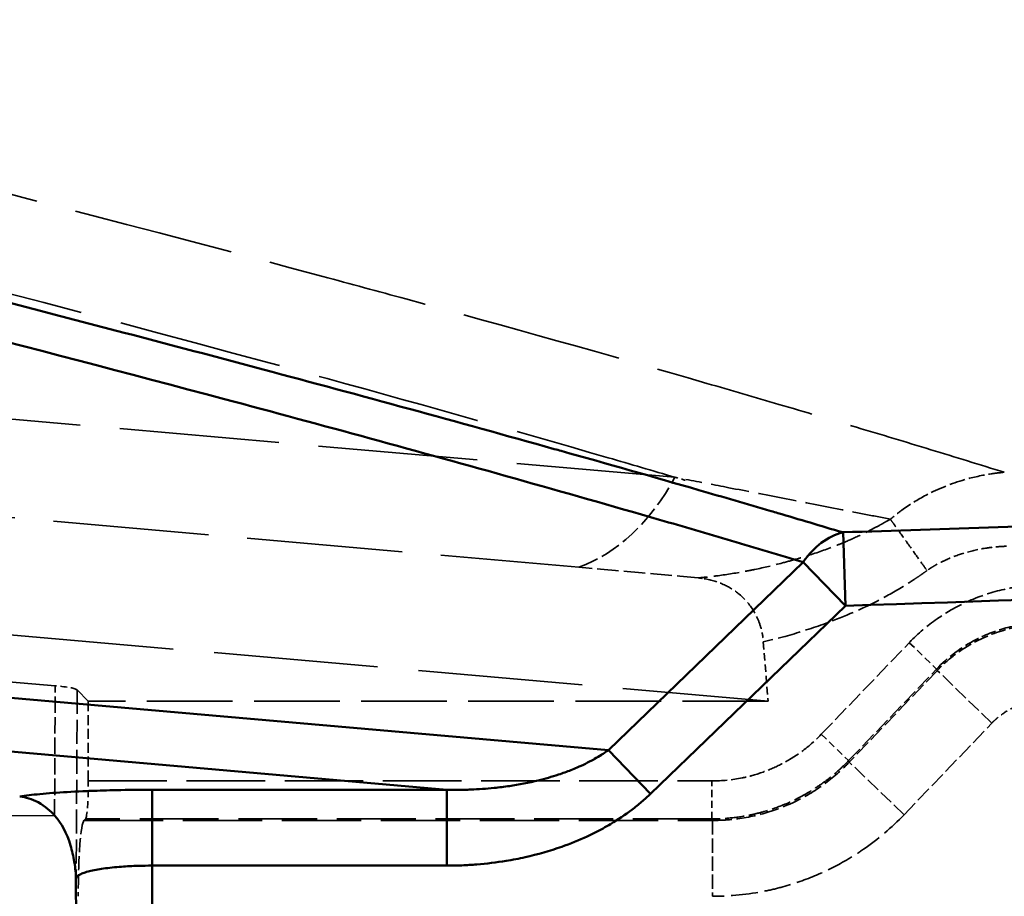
# Model space of a CAD drawing. Header units: millimetres. Extents: x 3367 to 6255, y 2001 to 4216.
# Tile 220 of 256: x 4507 to 4533, y 2791 to 2814. Entities that reach past the tile are written whole.
import ezdxf

# ---------------------------------------------------------------- set-up
doc = ezdxf.new("R2010")
doc.units = ezdxf.units.MM
doc.linetypes.add('DASHED', pattern=[0.2067, 0.1654, -0.0413])
for name, color, linetype, lineweight in [('Sichtbare Kanten(DIN)', 7, 'Continuous', 50), ('Sichtbare tangentiale Kanten(DIN)', 7, 'Continuous', 50), ('Verdeckte Kanten(DIN)', 7, 'DASHED', 35), ('Verdeckte tangentiale Kanten(DIN)', 7, 'DASHED', 35)]:
    doc.layers.add(name, color=color, linetype=linetype, lineweight=lineweight)

msp = doc.modelspace()

# ---------------------------------------------------------------- linework, layer by layer
msp.add_line((4117.48436, 2793.35177), (4507.71004, 2793.35179))
at = {"layer": 'Sichtbare Kanten(DIN)'}
msp.add_line((4508.32253, 2774.16945), (4508.27116, 2791.69271), dxfattribs=at)
for points, knots in [([(4507.71004, 2793.35179), (4507.61235, 2793.4593), (4507.46782, 2793.59584), (4507.12034, 2793.78596), (4506.95664, 2793.83801), (4506.79385, 2793.85226)], [0.0000048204, 0.0000048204, 0.0000048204, 0.0000048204, 0.0511102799, 0.0511102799, 0.0922076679, 0.0922076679, 0.0922076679, 0.0922076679]), ([(4508.26076, 2791.88858), (4508.25336, 2791.95922), (4508.24269, 2792.04427), (4508.20319, 2792.28274), (4508.17076, 2792.42834), (4508.03025, 2792.89196), (4507.89159, 2793.15196), (4507.71, 2793.3518)], [-0.162910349, -0.162910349, -0.162910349, -0.162910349, -0.136274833, -0.136274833, -0.095014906, -0.095014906, -0.000004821, -0.000004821, -0.000004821, -0.000004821])]:
    msp.add_open_spline(points, degree=3, knots=knots, dxfattribs=at)
msp.add_open_spline([(4508.27117, 2791.69271), (4508.27097, 2791.75823), (4508.26741, 2791.82385), (4508.26061, 2791.88905)], degree=3, dxfattribs=at)
at = {"layer": 'Sichtbare tangentiale Kanten(DIN)'}
for p, q in [((4430.97031, 2803.05737), (4522.25438, 2795.07105)), ((4429.30953, 2801.78952), (4518.0105, 2794.02919)), ((4528.41483, 2800.78875), (4528.47817, 2798.86224)), ((4522.25438, 2795.07105), (4527.37098, 2800.0094)), ((4528.47817, 2798.86224), (4527.37098, 2800.0094)), ((4528.47817, 2798.86224), (4523.36156, 2793.9239)), ((4523.36156, 2793.9239), (4522.25438, 2795.07105)), ((4518.0105, 2794.02919), (4510.27016, 2794.02919)), ((4510.27016, 2794.02919), (4510.27016, 2792.0368)), ((4518.0105, 2792.0368), (4518.0105, 2794.02919)), ((4510.32252, 2774.17531), (4510.27016, 2792.0368)), ((4510.27016, 2792.0368), (4518.0105, 2792.0368))]:
    msp.add_line(p, q, dxfattribs=at)
for centre, major_axis, ratio, start_param, end_param in [((4571.52155, 1495.17023), (-322.05365, 1316.21349), 0.59769248, 5.94537095, 5.94737057), ((4528.47817, 2798.86224), (-0.57073, -1.91684), 0.75456464, 3.56413741, 4.3098572)]:
    msp.add_ellipse(centre, major_axis=major_axis, ratio=ratio, start_param=start_param, end_param=end_param, dxfattribs=at)
for points, knots in [([(4526.70205, 2801.29529), (4526.64351, 2801.31248), (4526.58496, 2801.32966), (4526.5264, 2801.34682), (4525.89615, 2801.53154), (4525.26495, 2801.71472), (4524.63305, 2801.89683), (4523.42991, 2802.24356), (4522.22423, 2802.58638), (4521.01577, 2802.92539), (4520.95503, 2802.94243), (4520.89428, 2802.95946), (4520.83352, 2802.97648), (4518.29524, 2803.68762), (4515.74577, 2804.3823), (4513.18809, 2805.06492), (4511.97283, 2805.38926), (4510.75571, 2805.71089), (4509.53704, 2806.03024), (4505.62791, 2807.05464), (4501.70291, 2808.05572), (4497.77197, 2809.04873), (4495.90322, 2809.5208), (4494.03313, 2809.99104), (4492.16275, 2810.4611), (4488.87472, 2811.28745), (4485.58592, 2812.11324), (4482.30212, 2812.94745), (4479.78867, 2813.58597), (4477.27814, 2814.22942), (4474.77377, 2814.88233), (4472.1483, 2815.56681), (4469.52956, 2816.26166), (4466.92128, 2816.97207), (4463.79118, 2817.8246), (4460.67616, 2818.69955), (4457.58295, 2819.60691), (4455.64425, 2820.1756), (4453.71413, 2820.75704), (4451.7943, 2821.35366), (4450.90634, 2821.62961), (4450.02059, 2821.90881), (4449.1373, 2822.19155), (4446.34424, 2823.08561), (4443.57553, 2824.01509), (4440.83894, 2824.98943), (4439.58782, 2825.43488), (4438.34349, 2825.88968), (4437.10667, 2826.35474), (4432.9336, 2827.92384), (4428.84589, 2829.60966), (4424.87404, 2831.44665), (4424.28348, 2831.71978), (4423.69548, 2831.99626), (4423.11016, 2832.27619), (4420.85143, 2833.35641), (4418.63267, 2834.48799), (4416.46111, 2835.67595), (4415.92495, 2835.96926), (4415.39166, 2836.266), (4414.86139, 2836.56627), (4414.31793, 2836.874), (4413.77728, 2837.18532), (4413.2399, 2837.50044), (4412.70901, 2837.81176), (4412.18132, 2838.1268), (4411.65709, 2838.44554), (4411.39496, 2838.60492), (4411.1337, 2838.76522), (4410.87362, 2838.92676), (4410.61354, 2839.08831), (4410.35463, 2839.2511), (4410.0959, 2839.41395)], [0, 0, 0, 0, 0.00147649, 0.00147649, 0.00147649, 0.01736671, 0.01736671, 0.01736671, 0.04762143, 0.04762143, 0.04762143, 0.04914217, 0.04914217, 0.04914217, 0.11267645, 0.11267645, 0.11267645, 0.14286429, 0.14286429, 0.14286429, 0.239698, 0.239698, 0.239698, 0.28573219, 0.28573219, 0.28573219, 0.36665785, 0.36665785, 0.36665785, 0.42859921, 0.42859921, 0.42859921, 0.49353574, 0.49353574, 0.49353574, 0.57146383, 0.57146383, 0.57146383, 0.62030619, 0.62030619, 0.62030619, 0.64289658, 0.64289658, 0.64289658, 0.71432929, 0.71432929, 0.71432929, 0.74698695, 0.74698695, 0.74698695, 0.85717428, 0.85717428, 0.85717428, 0.87355776, 0.87355776, 0.87355776, 0.93678141, 0.93678141, 0.93678141, 0.95239143, 0.95239143, 0.95239143, 0.96838936, 0.96838936, 0.96838936, 0.98419431, 0.98419431, 0.98419431, 0.99209705, 0.99209705, 0.99209705, 1, 1, 1, 1]), ([(4527.37098, 2800.0094), (4526.74344, 2800.19624), (4526.11587, 2800.383), (4525.48718, 2800.56813), (4524.85851, 2800.75325), (4524.22872, 2800.93675), (4523.59816, 2801.11909), (4522.33704, 2801.48375), (4521.0728, 2801.84378), (4519.80565, 2802.19948), (4517.27134, 2802.91088), (4514.7254, 2803.60497), (4512.17124, 2804.28668), (4507.06271, 2805.65017), (4501.9213, 2806.96419), (4496.77194, 2808.26696), (4496.04528, 2808.4508), (4495.31845, 2808.63442), (4494.59154, 2808.81792), (4490.16742, 2809.93473), (4485.73889, 2811.04517), (4481.32035, 2812.17082), (4480.75017, 2812.31608), (4480.18015, 2812.46159), (4479.61033, 2812.60741), (4475.03882, 2813.77729), (4470.48068, 2814.96673), (4465.95467, 2816.20422), (4461.10675, 2817.52973), (4456.29569, 2818.91035), (4451.5471, 2820.3816), (4451.3101, 2820.45503), (4451.07326, 2820.52869), (4450.83657, 2820.60257), (4445.85741, 2822.15691), (4440.94862, 2823.81316), (4436.15283, 2825.62539), (4434.79275, 2826.13934), (4433.44176, 2826.66583), (4432.10096, 2827.20597), (4428.71372, 2828.57051), (4425.39166, 2830.0221), (4422.15241, 2831.57859), (4419.89192, 2832.66478), (4417.67176, 2833.80206), (4415.4984, 2834.99599), (4414.41182, 2835.5929), (4413.33694, 2836.20398), (4412.27475, 2836.83006), (4411.74365, 2837.1431), (4411.21571, 2837.4599), (4410.69087, 2837.78033), (4410.42845, 2837.94054), (4410.16679, 2838.10167), (4409.90618, 2838.26401), (4409.64557, 2838.42635), (4409.386, 2838.58991), (4409.12643, 2838.75347)], [-0.00000688, -0.00000688, -0.00000688, -0.00000688, 2.99330242, 2.99330242, 2.99330242, 5.98655909, 5.98655909, 5.98655909, 11.97299899, 11.97299899, 11.97299899, 23.94598356, 23.94598356, 23.94598356, 47.89293099, 47.89293099, 47.89293099, 51.2722525, 51.2722525, 51.2722525, 71.83943722, 71.83943722, 71.83943722, 74.49350953, 74.49350953, 74.49350953, 95.78658172, 95.78658172, 95.78658172, 118.59410112, 118.59410112, 118.59410112, 119.73240351, 119.73240351, 119.73240351, 143.67916799, 143.67916799, 143.67916799, 150.47043443, 150.47043443, 150.47043443, 167.62712372, 167.62712372, 167.62712372, 179.59987188, 179.59987188, 179.59987188, 185.58569539, 185.58569539, 185.58569539, 188.57867805, 188.57867805, 188.57867805, 190.07523032, 190.07523032, 190.07523032, 191.57184191, 191.57184191, 191.57184191, 191.57184191]), ([(4699.9825, 2806.63621), (4697.25928, 2806.53565), (4694.53606, 2806.43509), (4691.81281, 2806.33515), (4690.96159, 2806.30391), (4690.11036, 2806.27272), (4689.25913, 2806.24162), (4685.68459, 2806.11101), (4682.11, 2805.98176), (4678.53539, 2805.85322), (4677.51457, 2805.81651), (4676.49375, 2805.77986), (4675.47292, 2805.74327), (4669.34456, 2805.52358), (4663.21614, 2805.30635), (4657.0876, 2805.09153), (4655.04563, 2805.01995), (4653.00365, 2804.94864), (4650.96166, 2804.87757), (4642.7915, 2804.59321), (4634.6212, 2804.31269), (4626.4508, 2804.03502), (4622.3618, 2803.89605), (4618.27277, 2803.75777), (4614.18372, 2803.61999), (4610.10184, 2803.48244), (4606.01995, 2803.3454), (4601.93803, 2803.20881), (4593.76727, 2802.93539), (4585.59645, 2802.66386), (4577.42557, 2802.39395), (4575.3772, 2802.32628), (4573.32882, 2802.25872), (4571.28044, 2802.19126), (4565.15786, 2801.98963), (4559.03525, 2801.78889), (4552.91262, 2801.58862), (4547.4653, 2801.41044), (4542.01796, 2801.23264), (4536.57062, 2801.05508), (4533.84929, 2800.96638), (4531.12797, 2800.87774), (4528.40664, 2800.78914)], [0.000000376, 0.000000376, 0.000000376, 0.000000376, 0.047618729, 0.047618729, 0.047618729, 0.062503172, 0.062503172, 0.062503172, 0.125006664, 0.125006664, 0.125006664, 0.142856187, 0.142856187, 0.142856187, 0.250012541, 0.250012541, 0.250012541, 0.285715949, 0.285715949, 0.285715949, 0.42856869, 0.42856869, 0.42856869, 0.500061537, 0.500061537, 0.500061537, 0.571429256, 0.571429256, 0.571429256, 0.714285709, 0.714285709, 0.714285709, 0.750098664, 0.750098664, 0.750098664, 0.857143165, 0.857143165, 0.857143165, 0.952381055, 0.952381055, 0.952381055, 0.999958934, 0.999958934, 0.999958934, 0.999958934]), ([(4528.47817, 2798.86224), (4542.76837, 2799.33289), (4557.05914, 2799.80364), (4571.34942, 2800.2802), (4585.651, 2800.75714), (4599.95209, 2801.23991), (4614.25254, 2801.73112), (4624.30161, 2802.0763), (4634.35037, 2802.42565), (4644.39935, 2802.7809), (4648.65089, 2802.93119), (4652.90235, 2803.08256), (4657.15384, 2803.23512), (4664.30382, 2803.4917), (4671.45383, 2803.75166), (4678.60346, 2804.01582), (4682.17835, 2804.14791), (4685.75315, 2804.28104), (4689.32791, 2804.41575), (4692.90264, 2804.55046), (4696.47733, 2804.68675), (4700.05205, 2804.82305)], [2.3925, 2.3925, 2.3925, 2.3925, 45.28636257, 45.28636257, 45.28636257, 88.21415242, 88.21415242, 88.21415242, 118.37992631, 118.37992631, 118.37992631, 131.1424947, 131.1424947, 131.1424947, 152.60610426, 152.60610426, 152.60610426, 163.33815502, 163.33815502, 163.33815502, 174.07009663, 174.07009663, 174.07009663, 174.07009663]), ([(4518.0105, 2794.02919), (4518.06312, 2794.02827), (4518.11577, 2794.02735), (4518.16841, 2794.02693), (4518.22089, 2794.02652), (4518.27336, 2794.0266), (4518.32585, 2794.02707), (4518.40345, 2794.02776), (4518.48107, 2794.02928), (4518.5587, 2794.03169), (4518.58541, 2794.03251), (4518.61213, 2794.03344), (4518.63884, 2794.03448), (4518.84407, 2794.04245), (4519.0492, 2794.0567), (4519.25384, 2794.07764), (4519.38706, 2794.09127), (4519.52007, 2794.10774), (4519.65259, 2794.12722), (4519.90816, 2794.16478), (4520.16197, 2794.21351), (4520.41307, 2794.27514), (4520.59126, 2794.31887), (4520.76807, 2794.3691), (4520.94286, 2794.42698), (4520.99891, 2794.44554), (4521.05475, 2794.46489), (4521.11034, 2794.48506), (4521.21805, 2794.52416), (4521.3248, 2794.56635), (4521.43021, 2794.61193), (4521.57984, 2794.67662), (4521.72679, 2794.74815), (4521.8692, 2794.82753), (4521.87678, 2794.83175), (4521.88434, 2794.836), (4521.89189, 2794.84026), (4521.95171, 2794.87408), (4522.01081, 2794.90919), (4522.069, 2794.94581), (4522.10086, 2794.96587), (4522.13246, 2794.98638), (4522.1636, 2795.00751), (4522.19414, 2795.02825), (4522.22425, 2795.04959), (4522.25438, 2795.07105)], [0, 0, 0, 0, 0.03576069, 0.03576069, 0.03576069, 0.07140895, 0.07140895, 0.07140895, 0.12411825, 0.12411825, 0.12411825, 0.14225767, 0.14225767, 0.14225767, 0.28162728, 0.28162728, 0.28162728, 0.37235476, 0.37235476, 0.37235476, 0.54732067, 0.54732067, 0.54732067, 0.67147744, 0.67147744, 0.67147744, 0.7112931, 0.7112931, 0.7112931, 0.78843728, 0.78843728, 0.78843728, 0.89793973, 0.89793973, 0.89793973, 0.90376437, 0.90376437, 0.90376437, 0.94991901, 0.94991901, 0.94991901, 0.97519926, 0.97519926, 0.97519926, 1, 1, 1, 1]), ([(4510.27016, 2794.02919), (4509.95487, 2794.02918), (4509.63974, 2794.02584), (4509.33327, 2794.01938), (4509.10343, 2794.01455), (4508.87831, 2794.00795), (4508.66181, 2793.99964), (4508.58963, 2793.99687), (4508.51841, 2793.99391), (4508.44824, 2793.99077), (4508.1676, 2793.97821), (4507.90417, 2793.96271), (4507.66495, 2793.94475), (4507.54535, 2793.93576), (4507.43178, 2793.92617), (4507.32513, 2793.91601), (4507.12131, 2793.8966), (4506.94282, 2793.87517), (4506.79386, 2793.85226)], [2.27650471, 2.27650471, 2.27650471, 2.27650471, 3.22394542, 3.22394542, 3.22394542, 3.93449095, 3.93449095, 3.93449095, 4.17138612, 4.17138612, 4.17138612, 5.11882682, 5.11882682, 5.11882682, 5.59253863, 5.59253863, 5.59253863, 6.49790471, 6.49790471, 6.49790471, 6.49790471]), ([(4523.36156, 2793.9239), (4523.3233, 2793.88764), (4523.28478, 2793.85113), (4523.2454, 2793.81522), (4523.206, 2793.7793), (4523.16573, 2793.74399), (4523.12476, 2793.7091), (4523.04278, 2793.63928), (4522.95802, 2793.57111), (4522.8705, 2793.50483), (4522.69536, 2793.37219), (4522.50916, 2793.24712), (4522.31306, 2793.13026), (4522.18233, 2793.05236), (4522.04722, 2792.9781), (4521.90796, 2792.90768), (4521.83836, 2792.87248), (4521.76774, 2792.83825), (4521.69616, 2792.80501), (4521.4814, 2792.70528), (4521.25801, 2792.61454), (4521.02738, 2792.53321), (4520.71991, 2792.42479), (4520.39957, 2792.33312), (4520.06992, 2792.25947), (4519.90512, 2792.22266), (4519.73791, 2792.19031), (4519.5689, 2792.16251), (4519.3153, 2792.1208), (4519.05764, 2792.08935), (4518.79736, 2792.0684), (4518.66723, 2792.05793), (4518.53645, 2792.05007), (4518.40524, 2792.04472), (4518.33963, 2792.04205), (4518.27392, 2792.04), (4518.20812, 2792.03878), (4518.14232, 2792.03756), (4518.07644, 2792.03718), (4518.0105, 2792.0368)], [-16.78231362, -16.78231362, -16.78231362, -16.78231362, -16.60095507, -16.60095507, -16.60095507, -16.41953602, -16.41953602, -16.41953602, -16.05652917, -16.05652917, -16.05652917, -15.33013457, -15.33013457, -15.33013457, -14.84584863, -14.84584863, -14.84584863, -14.6037976, -14.6037976, -14.6037976, -13.87757117, -13.87757117, -13.87757117, -12.90938364, -12.90938364, -12.90938364, -12.42535895, -12.42535895, -12.42535895, -11.69909026, -11.69909026, -11.69909026, -11.33599477, -11.33599477, -11.33599477, -11.1544536, -11.1544536, -11.1544536, -10.97291865, -10.97291865, -10.97291865, -10.97291865]), ([(4510.27016, 2792.0368), (4510.14899, 2792.03715), (4510.02788, 2792.03553), (4509.90772, 2792.03199), (4509.75711, 2792.02756), (4509.60773, 2792.02007), (4509.46601, 2792.00964), (4509.38162, 2792.00343), (4509.29995, 2791.99618), (4509.22192, 2791.98803), (4509.0644, 2791.97157), (4508.92162, 2791.95133), (4508.79779, 2791.92808), (4508.67341, 2791.90473), (4508.56813, 2791.87833), (4508.48512, 2791.84975), (4508.44375, 2791.8355), (4508.40798, 2791.82073), (4508.37832, 2791.80557), (4508.32828, 2791.78001), (4508.29571, 2791.75337), (4508.28076, 2791.72673), (4508.27439, 2791.71539), (4508.27118, 2791.70404), (4508.27116, 2791.69271)], [0, 0, 0, 0, 0.110359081, 0.110359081, 0.110359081, 0.24869735, 0.24869735, 0.24869735, 0.331077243, 0.331077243, 0.331077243, 0.497379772, 0.497379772, 0.497379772, 0.664431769, 0.664431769, 0.664431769, 0.747688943, 0.747688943, 0.747688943, 0.888143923, 0.888143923, 0.888143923, 0.94793894, 0.94793894, 0.94793894, 0.94793894])]:
    msp.add_open_spline(points, degree=3, knots=knots, dxfattribs=at)
at = {"layer": 'Verdeckte Kanten(DIN)', "ltscale": 24.699495}
msp.add_line((4431.39585, 2807.75472), (4521.47496, 2799.87382), dxfattribs=at)
at = {"layer": 'Verdeckte Kanten(DIN)', "ltscale": 26.063911}
msp.add_line((4431.39585, 2804.67223), (4526.45099, 2796.35599), dxfattribs=at)
at = {"layer": 'Verdeckte Kanten(DIN)', "ltscale": 26.167177}
msp.add_line((4479.09721, 2799.26398), (4507.72673, 2796.75922), dxfattribs=at)
at = {"layer": 'Verdeckte Kanten(DIN)', "ltscale": 1.188751}
msp.add_line((4526.31602, 2797.91056), (4526.45099, 2796.35599), dxfattribs=at)
at = {"layer": 'Verdeckte Kanten(DIN)', "ltscale": 2.587081}
msp.add_line((4508.58916, 2796.35599), (4508.30276, 2796.6509), dxfattribs=at)
at = {"layer": 'Verdeckte Kanten(DIN)', "ltscale": 13.608447}
msp.add_line((4526.45099, 2796.35599), (4508.58916, 2796.35599), dxfattribs=at)
at = {"layer": 'Verdeckte Kanten(DIN)', "ltscale": 1.59614}
msp.add_line((4508.58916, 2796.35599), (4508.5953, 2794.26086), dxfattribs=at)
at = {"layer": 'Verdeckte Kanten(DIN)', "ltscale": 0.354072}
msp.add_line((4508.5209, 2793.26466), (4508.48193, 2793.22429), dxfattribs=at)
at = {"layer": 'Verdeckte Kanten(DIN)', "ltscale": 1.065126}
msp.add_ellipse((4506.30978, 2796.6362), major_axis=(-2.00002, 0), ratio=0.08715575, start_param=3.22603256, end_param=3.92509665, dxfattribs=at)
at = {"layer": 'Verdeckte Kanten(DIN)', "ltscale": 1.131985}
msp.add_ellipse((4508.5106, 2794.26086), major_axis=(-0.00295, 1), ratio=0.08470696, start_param=3.22860904, end_param=4.7121389, dxfattribs=at)
at = {"layer": 'Verdeckte Kanten(DIN)', "ltscale": 2.26407}
msp.add_ellipse((4508.50253, 2791.2319), major_axis=(-0.0059, 2), ratio=0.08470696, start_param=0.08701638, end_param=1.57054625, dxfattribs=at)
at = {"layer": 'Verdeckte Kanten(DIN)', "ltscale": 3.38943}
msp.add_open_spline([(4524.61482, 2799.59371), (4524.09724, 2799.64084), (4523.56926, 2799.68845), (4522.51393, 2799.78247), (4521.95632, 2799.83151), (4521.47496, 2799.87382)], degree=3, knots=[0.000706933, 0.000706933, 0.000706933, 0.000706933, 0.220689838, 0.220689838, 0.443406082, 0.443406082, 0.443406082, 0.443406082], dxfattribs=at)
at = {"layer": 'Verdeckte Kanten(DIN)', "ltscale": 0.164467}
msp.add_open_spline([(4524.61482, 2799.59204), (4524.64021, 2799.58958), (4524.66561, 2799.58668), (4524.71642, 2799.57998), (4524.7418, 2799.57617), (4524.76717, 2799.57191)], degree=3, knots=[-0.021594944, -0.021594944, -0.021594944, -0.021594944, -0.0108054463, -0.0108054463, -0.0000026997, -0.0000026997, -0.0000026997, -0.0000026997], dxfattribs=at)
at = {"layer": 'Verdeckte Kanten(DIN)', "ltscale": 2.069751}
msp.add_open_spline([(4524.76717, 2799.57191), (4524.97105, 2799.53762), (4525.13947, 2799.47929), (4525.41611, 2799.35583), (4525.55797, 2799.27174), (4525.85831, 2799.02318), (4525.98782, 2798.86211), (4526.1341, 2798.61091), (4526.1784, 2798.51766), (4526.2508, 2798.32059), (4526.27868, 2798.21903), (4526.29837, 2798.11438)], degree=3, knots=[-0.221503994, -0.221503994, -0.221503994, -0.221503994, -0.176718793, -0.176718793, -0.127612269, -0.127612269, -0.06515512, -0.06515512, -0.032113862, -0.032113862, -0.000006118, -0.000006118, -0.000006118, -0.000006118], dxfattribs=at)
at = {"layer": 'Verdeckte Kanten(DIN)', "ltscale": 0.156352}
msp.add_open_spline([(4526.29837, 2798.11438), (4526.30468, 2798.08084), (4526.31014, 2798.04707), (4526.3193, 2797.9793), (4526.32302, 2797.94534), (4526.32588, 2797.9113)], degree=3, knots=[-0.0208442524, -0.0208442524, -0.0208442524, -0.0208442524, -0.0105545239, -0.0105545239, -0.000305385, -0.000305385, -0.000305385, -0.000305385], dxfattribs=at)
at = {"layer": 'Verdeckte Kanten(DIN)', "ltscale": 0.189804}
msp.add_open_spline([(4508.27827, 2791.68042), (4508.27825, 2791.68045), (4508.27822, 2791.68048), (4508.27813, 2791.68069), (4508.27806, 2791.68095), (4508.27784, 2791.68209), (4508.27768, 2791.68342), (4508.27597, 2791.70188), (4508.27242, 2791.77734), (4508.26076, 2791.88858)], degree=3, knots=[-0.2128125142, -0.2128125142, -0.2128125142, -0.2128125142, -0.212020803, -0.212020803, -0.2098160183, -0.2098160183, -0.2048593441, -0.2048593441, -0.1629103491, -0.1629103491, -0.1629103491, -0.1629103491], dxfattribs=at)
at = {"layer": 'Verdeckte Kanten(DIN)', "ltscale": 0.001238}
msp.add_open_spline([(4508.27116, 2791.6927), (4508.27116, 2791.6926), (4508.27116, 2791.6925), (4508.27116, 2791.6924)], degree=3, dxfattribs=at)
at = {"layer": 'Verdeckte tangentiale Kanten(DIN)', "ltscale": 25.320087}
msp.add_line((4394.72286, 2813.54577), (4524.00224, 2802.23529), dxfattribs=at)
at = {"layer": 'Verdeckte tangentiale Kanten(DIN)', "ltscale": 0.050042}
msp.add_line((4529.65871, 2801.13252), (4529.60174, 2801.10151), dxfattribs=at)
at = {"layer": 'Verdeckte tangentiale Kanten(DIN)', "ltscale": 2.547977}
msp.add_line((4527.84505, 2795.48519), (4530.16192, 2797.89715), dxfattribs=at)
at = {"layer": 'Verdeckte tangentiale Kanten(DIN)', "ltscale": 1.130588}
msp.add_line((4530.15422, 2797.89077), (4530.87027, 2797.19963), dxfattribs=at)
at = {"layer": 'Verdeckte tangentiale Kanten(DIN)', "ltscale": 2.538589}
msp.add_line((4528.56348, 2794.79508), (4530.87182, 2797.19815), dxfattribs=at)
at = {"layer": 'Verdeckte tangentiale Kanten(DIN)', "ltscale": 2.543247}
msp.add_line((4530.89326, 2797.16218), (4528.58068, 2794.7547), dxfattribs=at)
at = {"layer": 'Verdeckte tangentiale Kanten(DIN)', "ltscale": 0.347237}
msp.add_line((4530.89044, 2797.16486), (4530.87032, 2797.19959), dxfattribs=at)
at = {"layer": 'Verdeckte tangentiale Kanten(DIN)', "ltscale": 2.265507}
msp.add_line((4532.32458, 2795.77619), (4530.89055, 2797.16476), dxfattribs=at)
at = {"layer": 'Verdeckte tangentiale Kanten(DIN)', "ltscale": 2.607024}
msp.add_line((4507.71, 2793.35181), (4507.72668, 2796.75922), dxfattribs=at)
at = {"layer": 'Verdeckte tangentiale Kanten(DIN)', "ltscale": 3.802787}
msp.add_line((4508.30268, 2796.65089), (4508.27834, 2791.68068), dxfattribs=at)
at = {"layer": 'Verdeckte tangentiale Kanten(DIN)', "ltscale": 2.537149}
msp.add_line((4530.01755, 2793.37448), (4532.32458, 2795.77619), dxfattribs=at)
at = {"layer": 'Verdeckte tangentiale Kanten(DIN)', "ltscale": 0.031407}
msp.add_line((4532.32458, 2795.77619), (4532.35109, 2795.80793), dxfattribs=at)
at = {"layer": 'Verdeckte tangentiale Kanten(DIN)', "ltscale": 1.13017}
for p, q in [((4527.84505, 2795.48519), (4528.56348, 2794.79508)), ((4524.97131, 2793.26466), (4524.97131, 2794.26086))]:
    msp.add_line(p, q, dxfattribs=at)
at = {"layer": 'Verdeckte tangentiale Kanten(DIN)', "ltscale": 0.353068}
for p, q in [((4528.58068, 2794.7547), (4528.56348, 2794.79508)), ((4524.97131, 2793.26466), (4524.98851, 2793.22429))]:
    msp.add_line(p, q, dxfattribs=at)
at = {"layer": 'Verdeckte tangentiale Kanten(DIN)', "ltscale": 2.260439}
for p, q in [((4530.01755, 2793.37448), (4528.58068, 2794.7547)), ((4524.98851, 2793.22429), (4524.98851, 2791.2319))]:
    msp.add_line(p, q, dxfattribs=at)
at = {"layer": 'Verdeckte tangentiale Kanten(DIN)', "ltscale": 12.476428}
msp.add_line((4508.5953, 2794.26086), (4524.97131, 2794.26086), dxfattribs=at)
at = {"layer": 'Verdeckte tangentiale Kanten(DIN)', "ltscale": 12.575912}
msp.add_line((4508.48193, 2793.22429), (4524.98851, 2793.22429), dxfattribs=at)
at = {"layer": 'Verdeckte tangentiale Kanten(DIN)', "ltscale": 12.533116}
msp.add_line((4524.97131, 2793.26466), (4508.5209, 2793.26466), dxfattribs=at)
at = {"layer": 'Verdeckte tangentiale Kanten(DIN)', "ltscale": 13.336953}
msp.add_line((4508.27835, 2791.67488), (4508.32966, 2774.16947), dxfattribs=at)
at = {"layer": 'Verdeckte tangentiale Kanten(DIN)', "ltscale": 3.240752}
msp.add_ellipse((4520.68068, 2805.67675), major_axis=(-0.52293, -5.97717), ratio=0.70575756, start_param=0.31129858, end_param=1.02025934, dxfattribs=at)
at = {"layer": 'Verdeckte tangentiale Kanten(DIN)', "ltscale": 25.534431}
msp.add_open_spline([(4532.65074, 2802.36624), (4532.00846, 2802.56406), (4531.36614, 2802.76187), (4530.72254, 2802.95783), (4530.07218, 2803.15585), (4529.42052, 2803.35198), (4528.76792, 2803.54677), (4528.09054, 2803.74896), (4527.41214, 2803.94972), (4526.73275, 2804.14907), (4526.10356, 2804.33369), (4525.47354, 2804.5171), (4524.84268, 2804.69934), (4522.2203, 2805.45689), (4519.58368, 2806.1941), (4516.93626, 2806.91591), (4516.2088, 2807.11426), (4515.48053, 2807.31143), (4514.75151, 2807.50755), (4510.17998, 2808.73733), (4505.57908, 2809.92522), (4500.96474, 2811.09565), (4499.49192, 2811.46923), (4498.01773, 2811.84103), (4496.54268, 2812.21185), (4492.66709, 2813.18616), (4488.78585, 2814.15372), (4484.90828, 2815.12903), (4482.68634, 2815.6879), (4480.46562, 2816.24931), (4478.24821, 2816.8163), (4475.13201, 2817.6131), (4472.0224, 2818.42088), (4468.92533, 2819.24809), (4465.97277, 2820.03671), (4463.0316, 2820.84298), (4460.10742, 2821.67504), (4457.7915, 2822.33402), (4455.48627, 2823.00922), (4453.1945, 2823.70465), (4452.52176, 2823.90879), (4451.85018, 2824.11467), (4451.17987, 2824.32241), (4448.22604, 2825.23787), (4445.29655, 2826.18958), (4442.40022, 2827.18838), (4440.89729, 2827.70667), (4439.40341, 2828.2376), (4437.91976, 2828.7827), (4433.68591, 2830.33823), (4429.53532, 2832.00912), (4425.50002, 2833.83098), (4424.78816, 2834.15237), (4424.07989, 2834.47846), (4423.37542, 2834.80943), (4421.03096, 2835.91089), (4418.72858, 2837.06643), (4416.4764, 2838.28192), (4415.95215, 2838.56486), (4415.43063, 2838.85104), (4414.91194, 2839.14055), (4414.31707, 2839.47259), (4413.72551, 2839.80887), (4413.13787, 2840.14967), (4412.58792, 2840.46861), (4412.0414, 2840.79151), (4411.49857, 2841.11836), (4411.22717, 2841.28177), (4410.95669, 2841.44617), (4410.68747, 2841.6119), (4410.41826, 2841.77763), (4410.15032, 2841.94468), (4409.88255, 2842.11179)], degree=3, knots=[0, 0, 0, 0, 0.0155657, 0.0155657, 0.0155657, 0.03129475, 0.03129475, 0.03129475, 0.04762128, 0.04762128, 0.04762128, 0.06274126, 0.06274126, 0.06274126, 0.12559327, 0.12559327, 0.12559327, 0.14286384, 0.14286384, 0.14286384, 0.25116389, 0.25116389, 0.25116389, 0.28573144, 0.28573144, 0.28573144, 0.37655548, 0.37655548, 0.37655548, 0.42859969, 0.42859969, 0.42859969, 0.50173914, 0.50173914, 0.50173914, 0.57146593, 0.57146593, 0.57146593, 0.62668881, 0.62668881, 0.62668881, 0.64289915, 0.64289915, 0.64289915, 0.71433221, 0.71433221, 0.71433221, 0.75139939, 0.75139939, 0.75139939, 0.85717697, 0.85717697, 0.85717697, 0.87583693, 0.87583693, 0.87583693, 0.93793706, 0.93793706, 0.93793706, 0.95239232, 0.95239232, 0.95239232, 0.96897087, 0.96897087, 0.96897087, 0.98448591, 0.98448591, 0.98448591, 0.99224306, 0.99224306, 0.99224306, 1, 1, 1, 1], dxfattribs=at)
at = {"layer": 'Verdeckte tangentiale Kanten(DIN)', "ltscale": 26.104681}
msp.add_open_spline([(4524.00224, 2802.23529), (4523.4181, 2802.40675), (4522.83326, 2802.57718), (4522.24772, 2802.7466), (4519.63509, 2803.50253), (4517.00871, 2804.23837), (4514.37213, 2804.95905), (4509.09879, 2806.40046), (4503.78463, 2807.78124), (4498.4554, 2809.13936), (4493.12583, 2810.49757), (4487.78117, 2811.83313), (4482.44613, 2813.18387), (4481.76585, 2813.3561), (4481.08573, 2813.52858), (4480.40583, 2813.7014), (4475.75375, 2814.88387), (4471.11235, 2816.08189), (4466.5012, 2817.32499), (4461.21636, 2818.74971), (4455.97124, 2820.23365), (4450.79734, 2821.82152), (4450.75268, 2821.83522), (4450.70803, 2821.84894), (4450.66338, 2821.86266), (4445.53517, 2823.43866), (4440.47732, 2825.11702), (4435.53457, 2826.95519), (4433.97138, 2827.53653), (4432.41969, 2828.13385), (4430.88118, 2828.74882), (4427.51246, 2830.09536), (4424.20694, 2831.52659), (4420.98177, 2833.05992), (4418.63295, 2834.17661), (4416.32674, 2835.34745), (4414.07034, 2836.57864), (4412.94222, 2837.19419), (4411.82655, 2837.82483), (4410.72443, 2838.47148), (4410.17334, 2838.79482), (4409.62564, 2839.12216), (4409.08125, 2839.45338), (4408.90409, 2839.56116), (4408.72727, 2839.66936), (4408.55089, 2839.77806), (4408.45626, 2839.83638), (4408.36176, 2839.89483), (4408.26739, 2839.95345), (4407.99711, 2840.12132), (4407.72794, 2840.29049), (4407.45879, 2840.4597)], degree=3, knots=[10.02650588, 10.02650588, 10.02650588, 10.02650588, 12.80648892, 12.80648892, 12.80648892, 25.2106461, 25.2106461, 25.2106461, 50.01986163, 50.01986163, 50.01986163, 74.83070643, 74.83070643, 74.83070643, 77.99435238, 77.99435238, 77.99435238, 99.64093566, 99.64093566, 99.64093566, 124.45010483, 124.45010483, 124.45010483, 124.66424328, 124.66424328, 124.66424328, 149.26019072, 149.26019072, 149.26019072, 157.03888473, 157.03888473, 157.03888473, 174.07107894, 174.07107894, 174.07107894, 186.4752884, 186.4752884, 186.4752884, 192.67696289, 192.67696289, 192.67696289, 195.77796218, 195.77796218, 195.77796218, 196.78714298, 196.78714298, 196.78714298, 197.32855253, 197.32855253, 197.32855253, 198.87915657, 198.87915657, 198.87915657, 198.87915657], dxfattribs=at)
at = {"layer": 'Verdeckte tangentiale Kanten(DIN)', "ltscale": 0.32565}
msp.add_open_spline([(4524.27176, 2802.1561), (4524.18198, 2802.18247), (4524.09214, 2802.20887), (4524.00224, 2802.23529)], degree=3, dxfattribs=at)
at = {"layer": 'Verdeckte tangentiale Kanten(DIN)', "ltscale": 6.10307}
msp.add_open_spline([(4529.65872, 2801.13337), (4529.42901, 2801.17836), (4529.19933, 2801.22334), (4528.96988, 2801.26825), (4528.73249, 2801.31471), (4528.49536, 2801.36108), (4528.25841, 2801.40739), (4527.78408, 2801.5001), (4527.31047, 2801.59254), (4526.83747, 2801.68471), (4526.36397, 2801.77699), (4525.89107, 2801.86901), (4525.41885, 2801.96068), (4525.04164, 2802.0339), (4524.66486, 2802.10691), (4524.28821, 2802.17986)], degree=3, knots=[0, 0, 0, 0, 0.127637, 0.127637, 0.127637, 0.259687, 0.259687, 0.259687, 0.52401801, 0.52401801, 0.52401801, 0.78862978, 0.78862978, 0.78862978, 1, 1, 1, 1], dxfattribs=at)
at = {"layer": 'Verdeckte tangentiale Kanten(DIN)', "ltscale": 2.546233}
msp.add_open_spline([(4532.65075, 2802.36626), (4532.53411, 2802.35554), (4532.18493, 2802.31262), (4531.48299, 2802.15885), (4530.68856, 2801.84284), (4530.05228, 2801.44863), (4529.75475, 2801.2148), (4529.65855, 2801.13316)], degree=3, knots=[0.000003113, 0.000003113, 0.000003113, 0.000003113, 0.107950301, 0.323850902, 0.657124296, 0.885708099, 1, 1, 1, 1], dxfattribs=at)
at = {"layer": 'Verdeckte tangentiale Kanten(DIN)', "ltscale": 4.034246}
msp.add_open_spline([(4529.60172, 2801.10154), (4529.58376, 2801.09151), (4529.56576, 2801.08142), (4529.5478, 2801.07127), (4529.52419, 2801.05793), (4529.50068, 2801.0445), (4529.47707, 2801.03112), (4529.44608, 2801.01356), (4529.41494, 2800.99607), (4529.38374, 2800.97879), (4529.3745, 2800.97367), (4529.36524, 2800.96856), (4529.35598, 2800.96348), (4529.27064, 2800.91666), (4529.18448, 2800.87155), (4529.0977, 2800.82769), (4529.04505, 2800.80108), (4528.99217, 2800.77492), (4528.93908, 2800.74922), (4528.79277, 2800.67836), (4528.64473, 2800.61092), (4528.49513, 2800.54725), (4528.41454, 2800.51295), (4528.3335, 2800.47975), (4528.25207, 2800.44757), (4528.01945, 2800.35567), (4527.78359, 2800.27243), (4527.54563, 2800.19593), (4527.44562, 2800.16378), (4527.34524, 2800.13284), (4527.24454, 2800.10298), (4527.10563, 2800.06179), (4526.96613, 2800.02266), (4526.82606, 2799.98569), (4526.58447, 2799.92191), (4526.34123, 2799.86447), (4526.09658, 2799.81381), (4526.00717, 2799.79529), (4525.91757, 2799.77768), (4525.82779, 2799.761), (4525.58157, 2799.71523), (4525.33405, 2799.67643), (4525.08569, 2799.64455), (4525.01166, 2799.63505), (4524.93756, 2799.62616), (4524.8634, 2799.61784), (4524.81183, 2799.61206), (4524.76023, 2799.60656), (4524.70862, 2799.60132), (4524.67743, 2799.59815), (4524.64624, 2799.59508), (4524.61504, 2799.59211)], degree=3, knots=[0.000000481, 0.000000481, 0.000000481, 0.000000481, 0.011787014, 0.011787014, 0.011787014, 0.02728213, 0.02728213, 0.02728213, 0.047615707, 0.047615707, 0.047615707, 0.053643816, 0.053643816, 0.053643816, 0.1091609, 0.1091609, 0.1091609, 0.14284712, 0.14284712, 0.14284712, 0.235685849, 0.235685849, 0.235685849, 0.285695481, 0.285695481, 0.285695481, 0.428549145, 0.428549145, 0.428549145, 0.488586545, 0.488586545, 0.488586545, 0.571411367, 0.571411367, 0.571411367, 0.714270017, 0.714270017, 0.714270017, 0.766482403, 0.766482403, 0.766482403, 0.909689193, 0.909689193, 0.909689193, 0.952377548, 0.952377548, 0.952377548, 0.98206436, 0.98206436, 0.98206436, 1, 1, 1, 1], dxfattribs=at)
at = {"layer": 'Verdeckte tangentiale Kanten(DIN)', "ltscale": 1.478558}
msp.add_open_spline([(4529.65865, 2801.13301), (4529.68213, 2801.09959), (4529.75934, 2800.99223), (4529.94455, 2800.73242), (4530.20685, 2800.36541), (4530.4544, 2800.01872), (4530.57906, 2799.84419), (4530.62059, 2799.78601)], degree=3, knots=[0.000164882, 0.000164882, 0.000164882, 0.000164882, 0.111259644, 0.333778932, 0.667163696, 0.889054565, 1, 1, 1, 1], dxfattribs=at)
at = {"layer": 'Verdeckte tangentiale Kanten(DIN)', "ltscale": 1.684073}
msp.add_open_spline([(4532.70715, 2800.42359), (4532.68428, 2800.42271), (4532.6614, 2800.42182), (4532.63852, 2800.42073), (4532.61564, 2800.41963), (4532.59275, 2800.41832), (4532.56987, 2800.41684), (4532.52409, 2800.4139), (4532.47831, 2800.4103), (4532.43257, 2800.406), (4532.34109, 2800.3974), (4532.24974, 2800.38601), (4532.15874, 2800.37176), (4531.97691, 2800.34327), (4531.79647, 2800.30334), (4531.61964, 2800.25121), (4531.45934, 2800.20396), (4531.30201, 2800.14667), (4531.14916, 2800.07881), (4531.13341, 2800.07182), (4531.11771, 2800.06473), (4531.10205, 2800.05752), (4531.01821, 2800.01895), (4530.9357, 2799.97728), (4530.85523, 2799.93211), (4530.81499, 2799.90953), (4530.77526, 2799.88607), (4530.73611, 2799.86176), (4530.71653, 2799.8496), (4530.6971, 2799.83722), (4530.67787, 2799.82457), (4530.65864, 2799.81191), (4530.63961, 2799.79898), (4530.62059, 2799.78601)], degree=3, knots=[0.03245161, 0.03245161, 0.03245161, 0.03245161, 0.10145187, 0.10145187, 0.10145187, 0.17047449, 0.17047449, 0.17047449, 0.30856044, 0.30856044, 0.30856044, 0.58475519, 0.58475519, 0.58475519, 1.13664992, 1.13664992, 1.13664992, 1.6369297, 1.6369297, 1.6369297, 1.68847207, 1.68847207, 1.68847207, 1.96444768, 1.96444768, 1.96444768, 2.10244124, 2.10244124, 2.10244124, 2.17145171, 2.17145171, 2.17145171, 2.24047826, 2.24047826, 2.24047826, 2.24047826], dxfattribs=at)
at = {"layer": 'Verdeckte tangentiale Kanten(DIN)', "ltscale": 3.600899}
msp.add_open_spline([(4530.62059, 2799.78601), (4530.58073, 2799.75716), (4530.54086, 2799.7283), (4530.50059, 2799.69985), (4530.47444, 2799.68138), (4530.44812, 2799.66307), (4530.42172, 2799.6449), (4530.37651, 2799.61379), (4530.33107, 2799.58307), (4530.28535, 2799.55279), (4530.18917, 2799.4891), (4530.0918, 2799.4274), (4529.99349, 2799.36731), (4529.77018, 2799.2308), (4529.54205, 2799.10259), (4529.3095, 2798.98346), (4528.84833, 2798.74722), (4528.36977, 2798.54669), (4527.88177, 2798.37151), (4527.5558, 2798.25451), (4527.22563, 2798.14881), (4526.89166, 2798.05562), (4526.70093, 2798.00241), (4526.50887, 2797.95448), (4526.31599, 2797.91054)], degree=3, knots=[0, 0, 0, 0, 0.14763954, 0.14763954, 0.14763954, 0.24352922, 0.24352922, 0.24352922, 0.40770708, 0.40770708, 0.40770708, 0.7530823, 0.7530823, 0.7530823, 1.53765604, 1.53765604, 1.53765604, 3.09354309, 3.09354309, 3.09354309, 4.13281004, 4.13281004, 4.13281004, 4.72631956, 4.72631956, 4.72631956, 4.72631956], dxfattribs=at)
at = {"layer": 'Verdeckte tangentiale Kanten(DIN)', "ltscale": 2.927439}
msp.add_open_spline([(4530.16716, 2797.90578), (4530.38605, 2798.13075), (4530.62711, 2798.33578), (4530.88583, 2798.51647), (4531.06879, 2798.64425), (4531.26058, 2798.75985), (4531.45939, 2798.86201), (4531.54759, 2798.90733), (4531.63719, 2798.95002), (4531.72802, 2798.98997), (4532.0235, 2799.11993), (4532.33205, 2799.22085), (4532.64612, 2799.29161), (4532.80327, 2799.32701), (4532.96181, 2799.35487), (4533.12098, 2799.37492), (4533.20057, 2799.38494), (4533.28032, 2799.39302), (4533.36011, 2799.39922), (4533.40001, 2799.40233), (4533.43991, 2799.40496), (4533.47982, 2799.40698), (4533.51972, 2799.40899), (4533.55963, 2799.41039), (4533.59952, 2799.41178)], degree=3, knots=[0.01987148, 0.01987148, 0.01987148, 0.01987148, 0.9653276, 0.9653276, 0.9653276, 1.63395946, 1.63395946, 1.63395946, 1.93058844, 1.93058844, 1.93058844, 2.8955691, 2.8955691, 2.8955691, 3.37842089, 3.37842089, 3.37842089, 3.61985004, 3.61985004, 3.61985004, 3.74055609, 3.74055609, 3.74055609, 3.86125142, 3.86125142, 3.86125142, 3.86125142], dxfattribs=at)
at = {"layer": 'Verdeckte tangentiale Kanten(DIN)', "ltscale": 2.354429}
msp.add_open_spline([(4530.87032, 2797.1996), (4531.17278, 2797.51346), (4531.76879, 2797.95695), (4532.73802, 2798.32513), (4533.33019, 2798.40794), (4533.62713, 2798.41597)], degree=3, knots=[0.0000127, 0.0000127, 0.0000127, 0.0000127, 1.30770736, 2.19899205, 3.09027571, 3.09027571, 3.09027571, 3.09027571], dxfattribs=at)
at = {"layer": 'Verdeckte tangentiale Kanten(DIN)', "ltscale": 2.348662}
msp.add_open_spline([(4533.64277, 2798.37601), (4533.52907, 2798.37269), (4533.18819, 2798.34817), (4532.51229, 2798.2111), (4531.77594, 2797.88709), (4531.21821, 2797.48134), (4530.96979, 2797.24654), (4530.89048, 2797.1649)], degree=3, knots=[0.000100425, 0.000100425, 0.000100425, 0.000100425, 0.111096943, 0.333290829, 0.666722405, 0.888907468, 0.999982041, 0.999982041, 0.999982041, 0.999982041], dxfattribs=at)
at = {"layer": 'Verdeckte tangentiale Kanten(DIN)', "ltscale": 1.143125}
msp.add_open_spline([(4532.35109, 2795.80793), (4532.36395, 2795.82073), (4532.37704, 2795.8333), (4532.39032, 2795.84571), (4532.41366, 2795.86753), (4532.43754, 2795.88884), (4532.46194, 2795.90957), (4532.51075, 2795.95104), (4532.56168, 2795.99022), (4532.61445, 2796.02696), (4532.71993, 2796.1004), (4532.83275, 2796.16409), (4532.95062, 2796.21616), (4532.98588, 2796.23173), (4533.0216, 2796.24627), (4533.05769, 2796.25975), (4533.14226, 2796.29133), (4533.229, 2796.31708), (4533.31695, 2796.33682), (4533.44246, 2796.36498), (4533.57045, 2796.38087), (4533.69832, 2796.3844)], degree=3, knots=[0.04154547, 0.04154547, 0.04154547, 0.04154547, 0.09633027, 0.09633027, 0.09633027, 0.19267753, 0.19267753, 0.19267753, 0.38540685, 0.38540685, 0.38540685, 0.77066448, 0.77066448, 0.77066448, 0.88591156, 0.88591156, 0.88591156, 1.1559466, 1.1559466, 1.1559466, 1.54131527, 1.54131527, 1.54131527, 1.54131527], dxfattribs=at)
at = {"layer": 'Verdeckte tangentiale Kanten(DIN)', "ltscale": 2.445375}
msp.add_open_spline([(4524.97131, 2794.26086), (4525.2389, 2794.26085), (4525.50648, 2794.2879), (4525.7685, 2794.34135), (4525.85585, 2794.35917), (4525.94259, 2794.37993), (4526.02855, 2794.40358), (4526.20046, 2794.45087), (4526.36918, 2794.5097), (4526.5332, 2794.57958), (4526.69722, 2794.64946), (4526.85653, 2794.73038), (4527.00972, 2794.82159), (4527.08632, 2794.86721), (4527.16138, 2794.91538), (4527.23475, 2794.96603), (4527.45481, 2795.11797), (4527.65968, 2795.2922), (4527.84505, 2795.48519)], degree=3, knots=[-14.17316042, -14.17316042, -14.17316042, -14.17316042, -13.37080737, -13.37080737, -13.37080737, -13.10330712, -13.10330712, -13.10330712, -12.56838047, -12.56838047, -12.56838047, -12.03345383, -12.03345383, -12.03345383, -11.76595358, -11.76595358, -11.76595358, -10.96360053, -10.96360053, -10.96360053, -10.96360053], dxfattribs=at)
at = {"layer": 'Verdeckte tangentiale Kanten(DIN)', "ltscale": 3.056449}
msp.add_open_spline([(4528.56348, 2794.79508), (4528.46079, 2794.6883), (4528.35331, 2794.58612), (4528.24127, 2794.48871), (4528.10108, 2794.36684), (4527.95369, 2794.25243), (4527.80037, 2794.14667), (4527.70862, 2794.08339), (4527.61475, 2794.02319), (4527.51903, 2793.96625), (4527.32731, 2793.85218), (4527.12825, 2793.75113), (4526.92334, 2793.66383), (4526.71843, 2793.57653), (4526.50767, 2793.50298), (4526.29259, 2793.44373), (4526.18521, 2793.41415), (4526.07677, 2793.38815), (4525.96757, 2793.36583), (4525.78508, 2793.32852), (4525.60048, 2793.30148), (4525.41546, 2793.28481), (4525.2676, 2793.27148), (4525.11946, 2793.26476), (4524.97131, 2793.26466)], degree=3, knots=[0, 0, 0, 0, 0.11111842, 0.11111842, 0.11111842, 0.25015791, 0.25015791, 0.25015791, 0.33335525, 0.33335525, 0.33335525, 0.5, 0.5, 0.5, 0.66664475, 0.66664475, 0.66664475, 0.74984209, 0.74984209, 0.74984209, 0.88888158, 0.88888158, 0.88888158, 1, 1, 1, 1], dxfattribs=at)
at = {"layer": 'Verdeckte tangentiale Kanten(DIN)', "ltscale": 3.057428}
msp.add_open_spline([(4524.98851, 2793.22429), (4525.13671, 2793.2241), (4525.28492, 2793.23052), (4525.43286, 2793.2436), (4525.72875, 2793.26975), (4526.02354, 2793.32272), (4526.31056, 2793.40152), (4526.74084, 2793.51966), (4527.15375, 2793.69558), (4527.53702, 2793.92404), (4527.79269, 2794.07645), (4528.0351, 2794.25235), (4528.25894, 2794.44762), (4528.37085, 2794.54525), (4528.47816, 2794.64769), (4528.58068, 2794.7547)], degree=3, knots=[0, 0, 0, 0, 0.11113401, 0.11113401, 0.11113401, 0.33340204, 0.33340204, 0.33340204, 0.66659796, 0.66659796, 0.66659796, 0.88886599, 0.88886599, 0.88886599, 1, 1, 1, 1], dxfattribs=at)
at = {"layer": 'Verdeckte tangentiale Kanten(DIN)', "ltscale": 4.279444}
msp.add_open_spline([(4530.01755, 2793.37448), (4529.69315, 2793.03676), (4529.33461, 2792.73186), (4528.9495, 2792.466), (4528.8211, 2792.37736), (4528.68975, 2792.29307), (4528.55568, 2792.21326), (4528.28759, 2792.05366), (4528.00879, 2791.91206), (4527.72177, 2791.78977), (4527.43474, 2791.66749), (4527.13949, 2791.56452), (4526.83867, 2791.48174), (4526.68823, 2791.44035), (4526.53645, 2791.40401), (4526.38358, 2791.37282), (4525.92506, 2791.27926), (4525.4568, 2791.2319), (4524.98851, 2791.2319)], degree=3, knots=[19.18630093, 19.18630093, 19.18630093, 19.18630093, 20.59041622, 20.59041622, 20.59041622, 21.0585442, 21.0585442, 21.0585442, 21.99466583, 21.99466583, 21.99466583, 22.93078746, 22.93078746, 22.93078746, 23.39891544, 23.39891544, 23.39891544, 24.80303073, 24.80303073, 24.80303073, 24.80303073], dxfattribs=at)
at = {"layer": 'Verdeckte tangentiale Kanten(DIN)'}
msp.add_open_spline([(4508.27116, 2791.69271), (4508.27116, 2791.6927), (4508.27116, 2791.6927), (4508.27116, 2791.6927)], degree=3, dxfattribs=at)
at = {"layer": 'Verdeckte tangentiale Kanten(DIN)', "ltscale": 0.127532}
msp.add_open_spline([(4508.27116, 2791.6924), (4508.27119, 2791.68276), (4508.27352, 2791.67314), (4508.27819, 2791.66354)], degree=3, dxfattribs=at)

doc.saveas('drawing.dxf')
